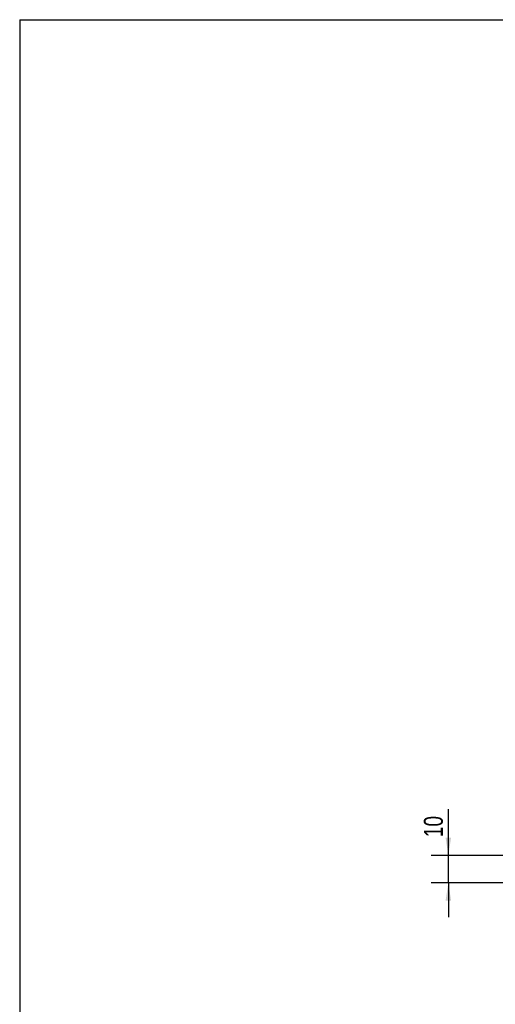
# Model space of a CAD drawing. Header units: millimetres. Extents: x 3 to 415, y 5 to 292.
# Tile 1 of 10: x 3 to 91, y 111 to 292. Entities that reach past the tile are written whole.
import ezdxf

# ---------------------------------------------------------------- set-up
doc = ezdxf.new("R2010")
doc.units = ezdxf.units.MM
doc.layers.add('FORMAT', color=179, linetype='Continuous')
doc.styles.add('SLDTEXTSTYLE0', font='TXT', dxfattribs={"width": 0.75})
doc.dimstyles.new('SLDDIMSTYLE2', dxfattribs={"dimtxt": 3.5, "dimasz": 3.302, "dimexe": 0, "dimexo": 0.0625, "dimgap": 0.875, "dimtad": 1, "dimlfac": 2, "dimrnd": 1e-09, "dimzin": 12, "dimdsep": 46, "dimtxsty": 'SLDTEXTSTYLE0', "dimsah": 1, "dimcen": 0.09, "dimadec": 0, "dimazin": 3, "dimtfac": 1, "dimtdec": 0, "dimtmove": 0, "dimatfit": 0, "dimfxl": 1, "dimfrac": 2, "dimtolj": 1, "dimtzin": 12, "dimarcsym": 0})

# ---------------------------------------------------------------- blocks, each defined once
blk = doc.blocks.new('_D_5')
at = {"layer": 'FORMAT'}
for p, q in [((82.01, 138.3), (82.01, 146.86)), ((99.84, 138.3), (78.84, 138.3)), ((82.01, 133.3), (82.01, 138.3)), ((99.84, 133.3), (78.84, 133.3)), ((82.01, 133.3), (82.01, 126.95))]:
    blk.add_line(p, q, dxfattribs=at)
for points in [[(82.01, 138.3), (82.52, 141.6), (81.5, 141.6)], [(82.01, 133.3), (81.5, 130), (82.52, 130)]]:
    blk.add_solid(points, dxfattribs=at)
at = {"layer": 'FORMAT', "insert": (77.5, 141.69), "char_height": 3.5, "attachment_point": 1, "rotation": 90, "style": 'SLDTEXTSTYLE0'}
blk.add_mtext('10', dxfattribs=at)

msp = doc.modelspace()

# ---------------------------------------------------------------- linework, layer by layer
at = {"layer": 'FORMAT'}
for q in [(415.2814, 292.2451), (2.9641, 5.4475)]:
    msp.add_line((2.9641, 292.2451), q, dxfattribs=at)

# ---------------------------------------------------------------- dimensions: what is measured, and where the dimension line sits
dim = msp.add_linear_dim(base=(82.0104, 138.2983), p1=(101.1077, 133.2983), p2=(101.1077, 138.2983), angle=90, dimstyle='SLDDIMSTYLE2', dxfattribs=at)
dim.commit()
dim.dimension.update_dxf_attribs({"geometry": '_D_5', "text_midpoint": (82.0104, 144.2765), "dimtype": 160})

doc.saveas('drawing.dxf')
